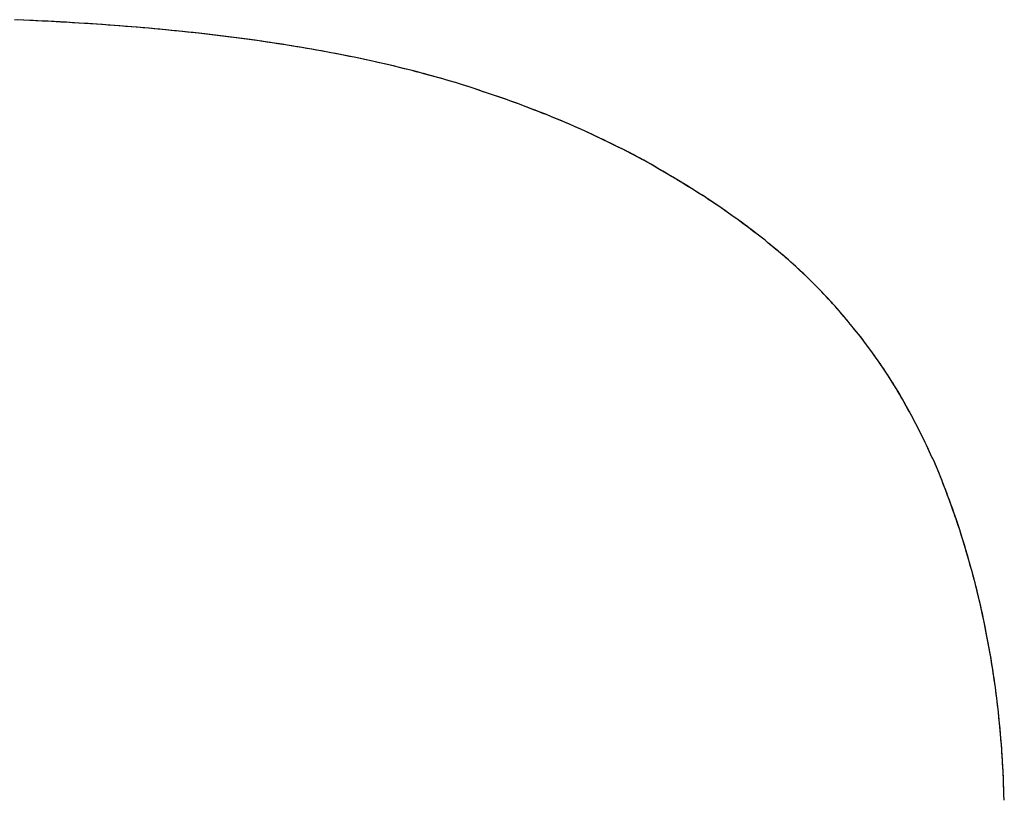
# Model space of a CAD drawing. Extents: x -3.81 to 3.81, y -1.89 to 1.9.
# Tile 23 of 149: x -2.8134 to -2.784, y 1.4255 to 1.4486. Entities that reach past the tile are written whole.
import ezdxf

# ---------------------------------------------------------------- set-up
doc = ezdxf.new("R2010")
doc.units = 0
doc.layers.get('0').update_dxf_attribs({"linetype": 'CONTINUOUS'})

# ---------------------------------------------------------------- blocks, each defined once
blk = doc.blocks.new('*U1')
blk.add_line((-2.791403, 1.442232, 4.2099), (-2.791403, 1.442232, 4.2098))
blk.add_line((-2.791403, 1.442232, 4.2099), (-2.791403, 1.442232, 4.2098))
for points in [[(-2.7914, 1.44223, 4.2099), (-2.7915, 1.4423, 4.2099), (-2.79159, 1.44237, 4.2099), (-2.79168, 1.44245, 4.2099), (-2.79178, 1.44252, 4.2099), (-2.79187, 1.44259, 4.2099), (-2.79197, 1.44266, 4.2099), (-2.79207, 1.44273, 4.2099), (-2.79216, 1.44279, 4.2099), (-2.79226, 1.44286, 4.2099), (-2.79235, 1.44293, 4.2099), (-2.79245, 1.443, 4.2099), (-2.79255, 1.44307, 4.2099), (-2.79265, 1.44313, 4.2099), (-2.79275, 1.4432, 4.2099), (-2.79285, 1.44326, 4.2099), (-2.79294, 1.44333, 4.2099), (-2.79304, 1.4434, 4.2099), (-2.79314, 1.44346, 4.2099), (-2.79324, 1.44352, 4.2099), (-2.79334, 1.44359, 4.2099), (-2.79345, 1.44365, 4.2099), (-2.79355, 1.44371, 4.2099), (-2.79365, 1.44378, 4.2099), (-2.79375, 1.44384, 4.2099), (-2.79385, 1.4439, 4.2099), (-2.79396, 1.44396, 4.2099), (-2.79406, 1.44402, 4.2099), (-2.79416, 1.44408, 4.2099), (-2.79427, 1.44414, 4.2099), (-2.79437, 1.4442, 4.2099), (-2.79448, 1.44426, 4.2099), (-2.79458, 1.44432, 4.2099), (-2.79469, 1.44438, 4.2099), (-2.79479, 1.44444, 4.2099), (-2.7949, 1.4445, 4.2099), (-2.79501, 1.44455, 4.2099), (-2.79511, 1.44461, 4.2099), (-2.79522, 1.44467, 4.2099), (-2.79533, 1.44472, 4.2099), (-2.79544, 1.44478, 4.2099), (-2.79555, 1.44483, 4.2099), (-2.79566, 1.44489, 4.2099), (-2.79576, 1.44494, 4.2099), (-2.79587, 1.44499, 4.2099), (-2.79598, 1.44505, 4.2099), (-2.7961, 1.4451, 4.2099), (-2.79621, 1.44515, 4.2099), (-2.79632, 1.44521, 4.2099), (-2.79643, 1.44526, 4.2099), (-2.79654, 1.44531, 4.2099), (-2.79665, 1.44536, 4.2099), (-2.79677, 1.44541, 4.2099), (-2.79688, 1.44546, 4.2099), (-2.79699, 1.44551, 4.2099), (-2.79711, 1.44556, 4.2099), (-2.79722, 1.44561, 4.2099), (-2.79734, 1.44566, 4.2099), (-2.79745, 1.4457, 4.2099), (-2.79757, 1.44575, 4.2099), (-2.79768, 1.4458, 4.2099), (-2.7978, 1.44584, 4.2099), (-2.79791, 1.44589, 4.2099), (-2.79803, 1.44594, 4.2099), (-2.79815, 1.44598, 4.2099), (-2.79827, 1.44603, 4.2099), (-2.79838, 1.44607, 4.2099), (-2.7985, 1.44612, 4.2099), (-2.79862, 1.44616, 4.2099), (-2.79874, 1.4462, 4.2099), (-2.79886, 1.44625, 4.2099), (-2.79898, 1.44629, 4.2099), (-2.7991, 1.44633, 4.2099), (-2.79922, 1.44637, 4.2099), (-2.79934, 1.44641, 4.2099), (-2.79946, 1.44645, 4.2099), (-2.79959, 1.44649, 4.2099), (-2.79971, 1.44653, 4.2099), (-2.79983, 1.44657, 4.2099), (-2.79995, 1.44661, 4.2099), (-2.80008, 1.44665, 4.2099), (-2.8002, 1.44669, 4.2099), (-2.80032, 1.44673, 4.2099), (-2.80045, 1.44677, 4.2099), (-2.80057, 1.4468, 4.2099), (-2.8007, 1.44684, 4.2099), (-2.80082, 1.44688, 4.2099), (-2.80095, 1.44691, 4.2099), (-2.80108, 1.44695, 4.2099), (-2.8012, 1.44698, 4.2099), (-2.80133, 1.44702, 4.2099), (-2.80146, 1.44705, 4.2099), (-2.80159, 1.44708, 4.2099), (-2.80171, 1.44712, 4.2099), (-2.80184, 1.44715, 4.2099), (-2.80197, 1.44718, 4.2099), (-2.8021, 1.44721, 4.2099), (-2.80223, 1.44725, 4.2099), (-2.80236, 1.44728, 4.2099), (-2.80249, 1.44731, 4.2099), (-2.80263, 1.44734, 4.2099), (-2.80276, 1.44737, 4.2099), (-2.80289, 1.4474, 4.2099), (-2.80303, 1.44743, 4.2099), (-2.80316, 1.44746, 4.2099), (-2.8033, 1.44749, 4.2099), (-2.80344, 1.44752, 4.2099), (-2.80358, 1.44754, 4.2099), (-2.80372, 1.44757, 4.2099), (-2.80385, 1.4476, 4.2099), (-2.804, 1.44763, 4.2099), (-2.80414, 1.44765, 4.2099), (-2.80428, 1.44768, 4.2099), (-2.80442, 1.44771, 4.2099), (-2.80457, 1.44773, 4.2099), (-2.80471, 1.44776, 4.2099), (-2.80485, 1.44778, 4.2099), (-2.805, 1.44781, 4.2099), (-2.80515, 1.44783, 4.2099), (-2.8053, 1.44786, 4.2099), (-2.80544, 1.44788, 4.2099), (-2.80559, 1.44791, 4.2099), (-2.80574, 1.44793, 4.2099), (-2.80589, 1.44795, 4.2099), (-2.80605, 1.44797, 4.2099), (-2.8062, 1.448, 4.2099), (-2.80635, 1.44802, 4.2099), (-2.80651, 1.44804, 4.2099), (-2.80666, 1.44806, 4.2099), (-2.80682, 1.44808, 4.2099), (-2.80697, 1.4481, 4.2099), (-2.80713, 1.44812, 4.2099), (-2.80729, 1.44814, 4.2099), (-2.80745, 1.44816, 4.2099), (-2.80761, 1.44818, 4.2099), (-2.80777, 1.4482, 4.2099), (-2.80793, 1.44822, 4.2099), (-2.80809, 1.44824, 4.2099), (-2.80825, 1.44826, 4.2099), (-2.80842, 1.44827, 4.2099), (-2.80858, 1.44829, 4.2099), (-2.80875, 1.44831, 4.2099), (-2.80891, 1.44832, 4.2099), (-2.80908, 1.44834, 4.2099), (-2.80925, 1.44836, 4.2099), (-2.80941, 1.44837, 4.2099), (-2.80958, 1.44839, 4.2099), (-2.80975, 1.4484, 4.2099), (-2.80992, 1.44842, 4.2099), (-2.8101, 1.44843, 4.2099), (-2.81027, 1.44844, 4.2099), (-2.81044, 1.44846, 4.2099), (-2.81061, 1.44847, 4.2099), (-2.81079, 1.44848, 4.2099), (-2.81096, 1.4485, 4.2099), (-2.81114, 1.44851, 4.2099), (-2.81132, 1.44852, 4.2099), (-2.8115, 1.44853, 4.2099), (-2.81167, 1.44854, 4.2099), (-2.81185, 1.44855, 4.2099), (-2.81203, 1.44857, 4.2099), (-2.81222, 1.44858, 4.2099), (-2.8124, 1.44859, 4.2099), (-2.81258, 1.4486, 4.2099), (-2.81276, 1.4486, 4.2099), (-2.81295, 1.44861, 4.2099), (-2.81313, 1.44862, 4.2099), (-2.81332, 1.44863, 4.2099), (-2.81351, 1.44864, 4.2099)], [(-2.7914, 1.44223, 4.2098), (-2.79154, 1.44234, 4.2098), (-2.79169, 1.44245, 4.2098), (-2.79183, 1.44255, 4.2098), (-2.79197, 1.44266, 4.2098), (-2.79212, 1.44276, 4.2098), (-2.79226, 1.44286, 4.2098), (-2.79241, 1.44297, 4.2098), (-2.79255, 1.44307, 4.2098), (-2.7927, 1.44317, 4.2098), (-2.79285, 1.44327, 4.2098), (-2.793, 1.44337, 4.2098), (-2.79315, 1.44346, 4.2098), (-2.7933, 1.44356, 4.2098), (-2.79345, 1.44366, 4.2098), (-2.7936, 1.44375, 4.2098), (-2.79376, 1.44384, 4.2098), (-2.79391, 1.44394, 4.2098), (-2.79407, 1.44403, 4.2098), (-2.79422, 1.44412, 4.2098), (-2.79438, 1.44421, 4.2098), (-2.79454, 1.4443, 4.2098), (-2.7947, 1.44439, 4.2098), (-2.79486, 1.44447, 4.2098), (-2.79502, 1.44456, 4.2098), (-2.79518, 1.44464, 4.2098), (-2.79534, 1.44473, 4.2098), (-2.7955, 1.44481, 4.2098), (-2.79567, 1.44489, 4.2098), (-2.79583, 1.44497, 4.2098), (-2.796, 1.44505, 4.2098), (-2.79616, 1.44513, 4.2098), (-2.79633, 1.44521, 4.2098), (-2.7965, 1.44529, 4.2098), (-2.79667, 1.44537, 4.2098), (-2.79684, 1.44544, 4.2098), (-2.79701, 1.44552, 4.2098), (-2.79718, 1.44559, 4.2098), (-2.79735, 1.44566, 4.2098), (-2.79753, 1.44573, 4.2098), (-2.7977, 1.44581, 4.2098), (-2.79788, 1.44588, 4.2098), (-2.79805, 1.44594, 4.2098), (-2.79823, 1.44601, 4.2098), (-2.7984, 1.44608, 4.2098), (-2.79858, 1.44615, 4.2098), (-2.79876, 1.44621, 4.2098), (-2.79894, 1.44628, 4.2098), (-2.79912, 1.44634, 4.2098), (-2.79931, 1.4464, 4.2098), (-2.79949, 1.44646, 4.2098), (-2.79967, 1.44652, 4.2098), (-2.79986, 1.44658, 4.2098), (-2.80004, 1.44664, 4.2098), (-2.80023, 1.4467, 4.2098), (-2.80041, 1.44676, 4.2098), (-2.8006, 1.44681, 4.2098), (-2.80079, 1.44687, 4.2098), (-2.80098, 1.44692, 4.2098), (-2.80117, 1.44697, 4.2098), (-2.80136, 1.44702, 4.2098), (-2.80155, 1.44708, 4.2098), (-2.80175, 1.44713, 4.2098), (-2.80194, 1.44717, 4.2098), (-2.80213, 1.44722, 4.2098), (-2.80233, 1.44727, 4.2098), (-2.80253, 1.44732, 4.2098), (-2.80273, 1.44736, 4.2098), (-2.80293, 1.44741, 4.2098), (-2.80313, 1.44745, 4.2098), (-2.80334, 1.4475, 4.2098), (-2.80355, 1.44754, 4.2098), (-2.80375, 1.44758, 4.2098), (-2.80397, 1.44762, 4.2098), (-2.80418, 1.44766, 4.2098), (-2.80439, 1.4477, 4.2098), (-2.80461, 1.44774, 4.2098), (-2.80483, 1.44778, 4.2098), (-2.80505, 1.44782, 4.2098), (-2.80527, 1.44785, 4.2098), (-2.80549, 1.44789, 4.2098), (-2.80572, 1.44792, 4.2098), (-2.80594, 1.44796, 4.2098), (-2.80617, 1.44799, 4.2098), (-2.8064, 1.44803, 4.2098), (-2.80663, 1.44806, 4.2098), (-2.80687, 1.44809, 4.2098), (-2.8071, 1.44812, 4.2098), (-2.80734, 1.44815, 4.2098), (-2.80758, 1.44818, 4.2098), (-2.80782, 1.44821, 4.2098), (-2.80807, 1.44824, 4.2098), (-2.80831, 1.44826, 4.2098), (-2.80856, 1.44829, 4.2098), (-2.80881, 1.44831, 4.2098), (-2.80906, 1.44834, 4.2098), (-2.80931, 1.44836, 4.2098), (-2.80956, 1.44839, 4.2098), (-2.80982, 1.44841, 4.2098), (-2.81008, 1.44843, 4.2098), (-2.81034, 1.44845, 4.2098), (-2.8106, 1.44847, 4.2098), (-2.81086, 1.44849, 4.2098), (-2.81112, 1.44851, 4.2098), (-2.81139, 1.44853, 4.2098), (-2.81166, 1.44854, 4.2098), (-2.81193, 1.44856, 4.2098), (-2.8122, 1.44857, 4.2098), (-2.81248, 1.44859, 4.2098), (-2.81275, 1.4486, 4.2098), (-2.81303, 1.44862, 4.2098), (-2.81331, 1.44863, 4.2098), (-2.81359, 1.44864, 4.2098)], [(-2.7914, 1.44223, 4.2098), (-2.79154, 1.44234, 4.2098), (-2.79169, 1.44245, 4.2098), (-2.79183, 1.44255, 4.2098), (-2.79197, 1.44266, 4.2098), (-2.79212, 1.44276, 4.2098), (-2.79226, 1.44286, 4.2098), (-2.79241, 1.44297, 4.2098), (-2.79255, 1.44307, 4.2098), (-2.7927, 1.44317, 4.2098), (-2.79285, 1.44327, 4.2098), (-2.793, 1.44337, 4.2098), (-2.79315, 1.44346, 4.2098), (-2.7933, 1.44356, 4.2098), (-2.79345, 1.44366, 4.2098), (-2.7936, 1.44375, 4.2098), (-2.79376, 1.44384, 4.2098), (-2.79391, 1.44394, 4.2098), (-2.79407, 1.44403, 4.2098), (-2.79422, 1.44412, 4.2098), (-2.79438, 1.44421, 4.2098), (-2.79454, 1.4443, 4.2098), (-2.7947, 1.44439, 4.2098), (-2.79486, 1.44447, 4.2098), (-2.79502, 1.44456, 4.2098), (-2.79518, 1.44464, 4.2098), (-2.79534, 1.44473, 4.2098), (-2.7955, 1.44481, 4.2098), (-2.79567, 1.44489, 4.2098), (-2.79583, 1.44497, 4.2098), (-2.796, 1.44505, 4.2098), (-2.79616, 1.44513, 4.2098), (-2.79633, 1.44521, 4.2098), (-2.7965, 1.44529, 4.2098), (-2.79667, 1.44537, 4.2098), (-2.79684, 1.44544, 4.2098), (-2.79701, 1.44552, 4.2098), (-2.79718, 1.44559, 4.2098), (-2.79735, 1.44566, 4.2098), (-2.79753, 1.44573, 4.2098), (-2.7977, 1.44581, 4.2098), (-2.79788, 1.44588, 4.2098), (-2.79805, 1.44594, 4.2098), (-2.79823, 1.44601, 4.2098), (-2.7984, 1.44608, 4.2098), (-2.79858, 1.44615, 4.2098), (-2.79876, 1.44621, 4.2098), (-2.79894, 1.44628, 4.2098), (-2.79912, 1.44634, 4.2098), (-2.79931, 1.4464, 4.2098), (-2.79949, 1.44646, 4.2098), (-2.79967, 1.44652, 4.2098), (-2.79986, 1.44658, 4.2098), (-2.80004, 1.44664, 4.2098), (-2.80023, 1.4467, 4.2098), (-2.80041, 1.44676, 4.2098), (-2.8006, 1.44681, 4.2098), (-2.80079, 1.44687, 4.2098), (-2.80098, 1.44692, 4.2098), (-2.80117, 1.44697, 4.2098), (-2.80136, 1.44702, 4.2098), (-2.80155, 1.44708, 4.2098), (-2.80175, 1.44713, 4.2098), (-2.80194, 1.44717, 4.2098), (-2.80213, 1.44722, 4.2098), (-2.80233, 1.44727, 4.2098), (-2.80253, 1.44732, 4.2098), (-2.80273, 1.44736, 4.2098), (-2.80293, 1.44741, 4.2098), (-2.80313, 1.44745, 4.2098), (-2.80334, 1.4475, 4.2098), (-2.80355, 1.44754, 4.2098), (-2.80375, 1.44758, 4.2098), (-2.80397, 1.44762, 4.2098), (-2.80418, 1.44766, 4.2098), (-2.80439, 1.4477, 4.2098), (-2.80461, 1.44774, 4.2098), (-2.80483, 1.44778, 4.2098), (-2.80505, 1.44782, 4.2098), (-2.80527, 1.44785, 4.2098), (-2.80549, 1.44789, 4.2098), (-2.80572, 1.44792, 4.2098), (-2.80594, 1.44796, 4.2098), (-2.80617, 1.44799, 4.2098), (-2.8064, 1.44803, 4.2098), (-2.80663, 1.44806, 4.2098), (-2.80687, 1.44809, 4.2098), (-2.8071, 1.44812, 4.2098), (-2.80734, 1.44815, 4.2098), (-2.80758, 1.44818, 4.2098), (-2.80782, 1.44821, 4.2098), (-2.80807, 1.44824, 4.2098), (-2.80831, 1.44826, 4.2098), (-2.80856, 1.44829, 4.2098), (-2.80881, 1.44831, 4.2098), (-2.80906, 1.44834, 4.2098), (-2.80931, 1.44836, 4.2098), (-2.80956, 1.44839, 4.2098), (-2.80982, 1.44841, 4.2098), (-2.81008, 1.44843, 4.2098), (-2.81034, 1.44845, 4.2098), (-2.8106, 1.44847, 4.2098), (-2.81086, 1.44849, 4.2098), (-2.81112, 1.44851, 4.2098), (-2.81139, 1.44853, 4.2098), (-2.81166, 1.44854, 4.2098), (-2.81193, 1.44856, 4.2098), (-2.8122, 1.44857, 4.2098), (-2.81248, 1.44859, 4.2098), (-2.81275, 1.4486, 4.2098), (-2.81303, 1.44862, 4.2098), (-2.81331, 1.44863, 4.2098), (-2.81359, 1.44864, 4.2098)], [(-2.7914, 1.44223, 4.2099), (-2.7915, 1.4423, 4.2099), (-2.79159, 1.44237, 4.2099), (-2.79168, 1.44245, 4.2099), (-2.79178, 1.44252, 4.2099), (-2.79187, 1.44259, 4.2099), (-2.79197, 1.44266, 4.2099), (-2.79207, 1.44273, 4.2099), (-2.79216, 1.44279, 4.2099), (-2.79226, 1.44286, 4.2099), (-2.79235, 1.44293, 4.2099), (-2.79245, 1.443, 4.2099), (-2.79255, 1.44307, 4.2099), (-2.79265, 1.44313, 4.2099), (-2.79275, 1.4432, 4.2099), (-2.79285, 1.44326, 4.2099), (-2.79294, 1.44333, 4.2099), (-2.79304, 1.4434, 4.2099), (-2.79314, 1.44346, 4.2099), (-2.79324, 1.44352, 4.2099), (-2.79334, 1.44359, 4.2099), (-2.79345, 1.44365, 4.2099), (-2.79355, 1.44371, 4.2099), (-2.79365, 1.44378, 4.2099), (-2.79375, 1.44384, 4.2099), (-2.79385, 1.4439, 4.2099), (-2.79396, 1.44396, 4.2099), (-2.79406, 1.44402, 4.2099), (-2.79416, 1.44408, 4.2099), (-2.79427, 1.44414, 4.2099), (-2.79437, 1.4442, 4.2099), (-2.79448, 1.44426, 4.2099), (-2.79458, 1.44432, 4.2099), (-2.79469, 1.44438, 4.2099), (-2.79479, 1.44444, 4.2099), (-2.7949, 1.4445, 4.2099), (-2.79501, 1.44455, 4.2099), (-2.79511, 1.44461, 4.2099), (-2.79522, 1.44467, 4.2099), (-2.79533, 1.44472, 4.2099), (-2.79544, 1.44478, 4.2099), (-2.79555, 1.44483, 4.2099), (-2.79566, 1.44489, 4.2099), (-2.79576, 1.44494, 4.2099), (-2.79587, 1.44499, 4.2099), (-2.79598, 1.44505, 4.2099), (-2.7961, 1.4451, 4.2099), (-2.79621, 1.44515, 4.2099), (-2.79632, 1.44521, 4.2099), (-2.79643, 1.44526, 4.2099), (-2.79654, 1.44531, 4.2099), (-2.79665, 1.44536, 4.2099), (-2.79677, 1.44541, 4.2099), (-2.79688, 1.44546, 4.2099), (-2.79699, 1.44551, 4.2099), (-2.79711, 1.44556, 4.2099), (-2.79722, 1.44561, 4.2099), (-2.79734, 1.44566, 4.2099), (-2.79745, 1.4457, 4.2099), (-2.79757, 1.44575, 4.2099), (-2.79768, 1.4458, 4.2099), (-2.7978, 1.44584, 4.2099), (-2.79791, 1.44589, 4.2099), (-2.79803, 1.44594, 4.2099), (-2.79815, 1.44598, 4.2099), (-2.79827, 1.44603, 4.2099), (-2.79838, 1.44607, 4.2099), (-2.7985, 1.44612, 4.2099), (-2.79862, 1.44616, 4.2099), (-2.79874, 1.4462, 4.2099), (-2.79886, 1.44625, 4.2099), (-2.79898, 1.44629, 4.2099), (-2.7991, 1.44633, 4.2099), (-2.79922, 1.44637, 4.2099), (-2.79934, 1.44641, 4.2099), (-2.79946, 1.44645, 4.2099), (-2.79959, 1.44649, 4.2099), (-2.79971, 1.44653, 4.2099), (-2.79983, 1.44657, 4.2099), (-2.79995, 1.44661, 4.2099), (-2.80008, 1.44665, 4.2099), (-2.8002, 1.44669, 4.2099), (-2.80032, 1.44673, 4.2099), (-2.80045, 1.44677, 4.2099), (-2.80057, 1.4468, 4.2099), (-2.8007, 1.44684, 4.2099), (-2.80082, 1.44688, 4.2099), (-2.80095, 1.44691, 4.2099), (-2.80108, 1.44695, 4.2099), (-2.8012, 1.44698, 4.2099), (-2.80133, 1.44702, 4.2099), (-2.80146, 1.44705, 4.2099), (-2.80159, 1.44708, 4.2099), (-2.80171, 1.44712, 4.2099), (-2.80184, 1.44715, 4.2099), (-2.80197, 1.44718, 4.2099), (-2.8021, 1.44721, 4.2099), (-2.80223, 1.44725, 4.2099), (-2.80236, 1.44728, 4.2099), (-2.80249, 1.44731, 4.2099), (-2.80263, 1.44734, 4.2099), (-2.80276, 1.44737, 4.2099), (-2.80289, 1.4474, 4.2099), (-2.80303, 1.44743, 4.2099), (-2.80316, 1.44746, 4.2099), (-2.8033, 1.44749, 4.2099), (-2.80344, 1.44752, 4.2099), (-2.80358, 1.44754, 4.2099), (-2.80372, 1.44757, 4.2099), (-2.80385, 1.4476, 4.2099), (-2.804, 1.44763, 4.2099), (-2.80414, 1.44765, 4.2099), (-2.80428, 1.44768, 4.2099), (-2.80442, 1.44771, 4.2099), (-2.80457, 1.44773, 4.2099), (-2.80471, 1.44776, 4.2099), (-2.80485, 1.44778, 4.2099), (-2.805, 1.44781, 4.2099), (-2.80515, 1.44783, 4.2099), (-2.8053, 1.44786, 4.2099), (-2.80544, 1.44788, 4.2099), (-2.80559, 1.44791, 4.2099), (-2.80574, 1.44793, 4.2099), (-2.80589, 1.44795, 4.2099), (-2.80605, 1.44797, 4.2099), (-2.8062, 1.448, 4.2099), (-2.80635, 1.44802, 4.2099), (-2.80651, 1.44804, 4.2099), (-2.80666, 1.44806, 4.2099), (-2.80682, 1.44808, 4.2099), (-2.80697, 1.4481, 4.2099), (-2.80713, 1.44812, 4.2099), (-2.80729, 1.44814, 4.2099), (-2.80745, 1.44816, 4.2099), (-2.80761, 1.44818, 4.2099), (-2.80777, 1.4482, 4.2099), (-2.80793, 1.44822, 4.2099), (-2.80809, 1.44824, 4.2099), (-2.80825, 1.44826, 4.2099), (-2.80842, 1.44827, 4.2099), (-2.80858, 1.44829, 4.2099), (-2.80875, 1.44831, 4.2099), (-2.80891, 1.44832, 4.2099), (-2.80908, 1.44834, 4.2099), (-2.80925, 1.44836, 4.2099), (-2.80941, 1.44837, 4.2099), (-2.80958, 1.44839, 4.2099), (-2.80975, 1.4484, 4.2099), (-2.80992, 1.44842, 4.2099), (-2.8101, 1.44843, 4.2099), (-2.81027, 1.44844, 4.2099), (-2.81044, 1.44846, 4.2099), (-2.81061, 1.44847, 4.2099), (-2.81079, 1.44848, 4.2099), (-2.81096, 1.4485, 4.2099), (-2.81114, 1.44851, 4.2099), (-2.81132, 1.44852, 4.2099), (-2.8115, 1.44853, 4.2099), (-2.81167, 1.44854, 4.2099), (-2.81185, 1.44855, 4.2099), (-2.81203, 1.44857, 4.2099), (-2.81222, 1.44858, 4.2099), (-2.8124, 1.44859, 4.2099), (-2.81258, 1.4486, 4.2099), (-2.81276, 1.4486, 4.2099), (-2.81295, 1.44861, 4.2099), (-2.81313, 1.44862, 4.2099), (-2.81332, 1.44863, 4.2099), (-2.81351, 1.44864, 4.2099)], [(-2.78403, 1.42544, 4.2099), (-2.78403, 1.42555, 4.2099), (-2.78403, 1.42566, 4.2099), (-2.78404, 1.42577, 4.2099), (-2.78404, 1.42588, 4.2099), (-2.78404, 1.42599, 4.2099), (-2.78405, 1.4261, 4.2099), (-2.78405, 1.42621, 4.2099), (-2.78406, 1.42632, 4.2099), (-2.78407, 1.42643, 4.2099), (-2.78407, 1.42654, 4.2099), (-2.78408, 1.42665, 4.2099), (-2.78409, 1.42676, 4.2099), (-2.78409, 1.42687, 4.2099), (-2.7841, 1.42698, 4.2099), (-2.78411, 1.42709, 4.2099), (-2.78412, 1.42719, 4.2099), (-2.78413, 1.4273, 4.2099), (-2.78414, 1.42741, 4.2099), (-2.78415, 1.42752, 4.2099), (-2.78416, 1.42763, 4.2099), (-2.78417, 1.42773, 4.2099), (-2.78418, 1.42784, 4.2099), (-2.78419, 1.42795, 4.2099), (-2.7842, 1.42806, 4.2099), (-2.78422, 1.42816, 4.2099), (-2.78423, 1.42827, 4.2099), (-2.78424, 1.42838, 4.2099), (-2.78426, 1.42848, 4.2099), (-2.78427, 1.42859, 4.2099), (-2.78428, 1.4287, 4.2099), (-2.7843, 1.4288, 4.2099), (-2.78431, 1.42891, 4.2099), (-2.78433, 1.42902, 4.2099), (-2.78435, 1.42912, 4.2099), (-2.78436, 1.42923, 4.2099), (-2.78438, 1.42933, 4.2099), (-2.7844, 1.42944, 4.2099), (-2.78441, 1.42954, 4.2099), (-2.78443, 1.42965, 4.2099), (-2.78445, 1.42975, 4.2099), (-2.78447, 1.42986, 4.2099), (-2.78449, 1.42996, 4.2099), (-2.78451, 1.43007, 4.2099), (-2.78453, 1.43017, 4.2099), (-2.78455, 1.43027, 4.2099), (-2.78457, 1.43038, 4.2099), (-2.78459, 1.43048, 4.2099), (-2.78461, 1.43059, 4.2099), (-2.78463, 1.43069, 4.2099), (-2.78465, 1.43079, 4.2099), (-2.78467, 1.4309, 4.2099), (-2.7847, 1.431, 4.2099), (-2.78472, 1.4311, 4.2099), (-2.78474, 1.4312, 4.2099), (-2.78477, 1.43131, 4.2099), (-2.78479, 1.43141, 4.2099), (-2.78482, 1.43151, 4.2099), (-2.78484, 1.43161, 4.2099), (-2.78487, 1.43172, 4.2099), (-2.78489, 1.43182, 4.2099), (-2.78492, 1.43192, 4.2099), (-2.78495, 1.43202, 4.2099), (-2.78497, 1.43212, 4.2099), (-2.785, 1.43222, 4.2099), (-2.78503, 1.43232, 4.2099), (-2.78506, 1.43243, 4.2099), (-2.78509, 1.43253, 4.2099), (-2.78512, 1.43263, 4.2099), (-2.78515, 1.43273, 4.2099), (-2.78518, 1.43283, 4.2099), (-2.78521, 1.43293, 4.2099), (-2.78524, 1.43303, 4.2099), (-2.78527, 1.43313, 4.2099), (-2.7853, 1.43323, 4.2099), (-2.78533, 1.43333, 4.2099), (-2.78536, 1.43343, 4.2099), (-2.7854, 1.43353, 4.2099), (-2.78543, 1.43362, 4.2099), (-2.78546, 1.43372, 4.2099), (-2.7855, 1.43382, 4.2099), (-2.78553, 1.43392, 4.2099), (-2.78556, 1.43402, 4.2099), (-2.7856, 1.43412, 4.2099), (-2.78564, 1.43422, 4.2099), (-2.78567, 1.43431, 4.2099), (-2.78571, 1.43441, 4.2099), (-2.78574, 1.43451, 4.2099), (-2.78578, 1.43461, 4.2099), (-2.78582, 1.4347, 4.2099), (-2.78586, 1.4348, 4.2099), (-2.78589, 1.4349, 4.2099), (-2.78593, 1.43499, 4.2099), (-2.78597, 1.43509, 4.2099), (-2.78601, 1.43518, 4.2099), (-2.78605, 1.43528, 4.2099), (-2.78609, 1.43537, 4.2099), (-2.78613, 1.43547, 4.2099), (-2.78617, 1.43556, 4.2099), (-2.78622, 1.43566, 4.2099), (-2.78626, 1.43575, 4.2099), (-2.7863, 1.43584, 4.2099), (-2.78634, 1.43593, 4.2099), (-2.78639, 1.43603, 4.2099), (-2.78643, 1.43612, 4.2099), (-2.78648, 1.43621, 4.2099), (-2.78652, 1.4363, 4.2099), (-2.78657, 1.43639, 4.2099), (-2.78661, 1.43648, 4.2099), (-2.78666, 1.43657, 4.2099), (-2.78671, 1.43666, 4.2099), (-2.78675, 1.43675, 4.2099), (-2.7868, 1.43684, 4.2099), (-2.78685, 1.43693, 4.2099), (-2.7869, 1.43701, 4.2099), (-2.78695, 1.4371, 4.2099), (-2.787, 1.43719, 4.2099), (-2.78704, 1.43728, 4.2099), (-2.7871, 1.43736, 4.2099), (-2.78715, 1.43745, 4.2099), (-2.7872, 1.43753, 4.2099), (-2.78725, 1.43762, 4.2099), (-2.7873, 1.4377, 4.2099), (-2.78735, 1.43779, 4.2099), (-2.78741, 1.43787, 4.2099), (-2.78746, 1.43796, 4.2099), (-2.78751, 1.43804, 4.2099), (-2.78757, 1.43812, 4.2099), (-2.78762, 1.43821, 4.2099), (-2.78768, 1.43829, 4.2099), (-2.78773, 1.43837, 4.2099), (-2.78779, 1.43845, 4.2099), (-2.78785, 1.43853, 4.2099), (-2.7879, 1.43861, 4.2099), (-2.78796, 1.43869, 4.2099), (-2.78802, 1.43877, 4.2099), (-2.78808, 1.43885, 4.2099), (-2.78814, 1.43893, 4.2099), (-2.7882, 1.43901, 4.2099), (-2.78825, 1.43909, 4.2099), (-2.78831, 1.43917, 4.2099), (-2.78838, 1.43925, 4.2099), (-2.78844, 1.43932, 4.2099), (-2.7885, 1.4394, 4.2099), (-2.78856, 1.43948, 4.2099), (-2.78862, 1.43955, 4.2099), (-2.78868, 1.43963, 4.2099), (-2.78875, 1.4397, 4.2099), (-2.78881, 1.43978, 4.2099), (-2.78888, 1.43985, 4.2099), (-2.78894, 1.43993, 4.2099), (-2.78901, 1.44, 4.2099), (-2.78907, 1.44008, 4.2099), (-2.78914, 1.44015, 4.2099), (-2.7892, 1.44022, 4.2099), (-2.78927, 1.44029, 4.2099), (-2.78934, 1.44037, 4.2099), (-2.78941, 1.44044, 4.2099), (-2.78947, 1.44051, 4.2099), (-2.78954, 1.44058, 4.2099), (-2.78961, 1.44065, 4.2099), (-2.78968, 1.44072, 4.2099), (-2.78975, 1.44079, 4.2099), (-2.78982, 1.44086, 4.2099), (-2.78989, 1.44093, 4.2099), (-2.78996, 1.441, 4.2099), (-2.79003, 1.44107, 4.2099), (-2.79011, 1.44113, 4.2099), (-2.79018, 1.4412, 4.2099), (-2.79025, 1.44127, 4.2099), (-2.79033, 1.44134, 4.2099), (-2.7904, 1.4414, 4.2099), (-2.79047, 1.44147, 4.2099), (-2.79055, 1.44153, 4.2099), (-2.79062, 1.4416, 4.2099), (-2.7907, 1.44166, 4.2099), (-2.79078, 1.44173, 4.2099), (-2.79085, 1.44179, 4.2099), (-2.79093, 1.44186, 4.2099), (-2.79101, 1.44192, 4.2099), (-2.79109, 1.44198, 4.2099), (-2.79116, 1.44205, 4.2099), (-2.79124, 1.44211, 4.2099), (-2.79132, 1.44217, 4.2099), (-2.7914, 1.44223, 4.2099)], [(-2.78402, 1.42533, 4.2098), (-2.78403, 1.4255, 4.2098), (-2.78403, 1.42566, 4.2098), (-2.78404, 1.42583, 4.2098), (-2.78404, 1.42599, 4.2098), (-2.78405, 1.42616, 4.2098), (-2.78406, 1.42633, 4.2098), (-2.78407, 1.42649, 4.2098), (-2.78408, 1.42665, 4.2098), (-2.78409, 1.42682, 4.2098), (-2.7841, 1.42698, 4.2098), (-2.78412, 1.42715, 4.2098), (-2.78413, 1.42731, 4.2098), (-2.78414, 1.42747, 4.2098), (-2.78416, 1.42763, 4.2098), (-2.78418, 1.4278, 4.2098), (-2.78419, 1.42796, 4.2098), (-2.78421, 1.42812, 4.2098), (-2.78423, 1.42828, 4.2098), (-2.78425, 1.42844, 4.2098), (-2.78427, 1.4286, 4.2098), (-2.78429, 1.42876, 4.2098), (-2.78432, 1.42892, 4.2098), (-2.78434, 1.42908, 4.2098), (-2.78436, 1.42924, 4.2098), (-2.78439, 1.4294, 4.2098), (-2.78441, 1.42956, 4.2098), (-2.78444, 1.42971, 4.2098), (-2.78447, 1.42987, 4.2098), (-2.7845, 1.43003, 4.2098), (-2.78453, 1.43018, 4.2098), (-2.78456, 1.43034, 4.2098), (-2.78459, 1.4305, 4.2098), (-2.78462, 1.43065, 4.2098), (-2.78466, 1.43081, 4.2098), (-2.78469, 1.43096, 4.2098), (-2.78472, 1.43112, 4.2098), (-2.78476, 1.43127, 4.2098), (-2.7848, 1.43143, 4.2098), (-2.78483, 1.43158, 4.2098), (-2.78487, 1.43173, 4.2098), (-2.78491, 1.43189, 4.2098), (-2.78495, 1.43204, 4.2098), (-2.78499, 1.43219, 4.2098), (-2.78504, 1.43234, 4.2098), (-2.78508, 1.4325, 4.2098), (-2.78512, 1.43265, 4.2098), (-2.78517, 1.4328, 4.2098), (-2.78521, 1.43295, 4.2098), (-2.78526, 1.4331, 4.2098), (-2.78531, 1.43325, 4.2098), (-2.78535, 1.4334, 4.2098), (-2.7854, 1.43355, 4.2098), (-2.78545, 1.4337, 4.2098), (-2.7855, 1.43384, 4.2098), (-2.78556, 1.43399, 4.2098), (-2.78561, 1.43414, 4.2098), (-2.78566, 1.43429, 4.2098), (-2.78572, 1.43443, 4.2098), (-2.78577, 1.43458, 4.2098), (-2.78583, 1.43473, 4.2098), (-2.78588, 1.43487, 4.2098), (-2.78594, 1.43502, 4.2098), (-2.786, 1.43516, 4.2098), (-2.78606, 1.4353, 4.2098), (-2.78612, 1.43545, 4.2098), (-2.78619, 1.43559, 4.2098), (-2.78625, 1.43573, 4.2098), (-2.78631, 1.43587, 4.2098), (-2.78638, 1.43601, 4.2098), (-2.78644, 1.43614, 4.2098), (-2.78651, 1.43628, 4.2098), (-2.78658, 1.43642, 4.2098), (-2.78665, 1.43655, 4.2098), (-2.78672, 1.43669, 4.2098), (-2.78679, 1.43682, 4.2098), (-2.78686, 1.43695, 4.2098), (-2.78694, 1.43709, 4.2098), (-2.78701, 1.43722, 4.2098), (-2.78709, 1.43735, 4.2098), (-2.78716, 1.43748, 4.2098), (-2.78724, 1.43761, 4.2098), (-2.78732, 1.43773, 4.2098), (-2.7874, 1.43786, 4.2098), (-2.78748, 1.43799, 4.2098), (-2.78756, 1.43811, 4.2098), (-2.78764, 1.43823, 4.2098), (-2.78773, 1.43836, 4.2098), (-2.78781, 1.43848, 4.2098), (-2.7879, 1.4386, 4.2098), (-2.78798, 1.43872, 4.2098), (-2.78807, 1.43884, 4.2098), (-2.78816, 1.43896, 4.2098), (-2.78825, 1.43908, 4.2098), (-2.78834, 1.4392, 4.2098), (-2.78843, 1.43931, 4.2098), (-2.78852, 1.43943, 4.2098), (-2.78862, 1.43955, 4.2098), (-2.78871, 1.43966, 4.2098), (-2.78881, 1.43977, 4.2098), (-2.7889, 1.43988, 4.2098), (-2.789, 1.44, 4.2098), (-2.7891, 1.44011, 4.2098), (-2.7892, 1.44022, 4.2098), (-2.7893, 1.44033, 4.2098), (-2.7894, 1.44043, 4.2098), (-2.7895, 1.44054, 4.2098), (-2.78961, 1.44065, 4.2098), (-2.78971, 1.44075, 4.2098), (-2.78982, 1.44086, 4.2098), (-2.78992, 1.44096, 4.2098), (-2.79003, 1.44106, 4.2098), (-2.79014, 1.44117, 4.2098), (-2.79025, 1.44127, 4.2098), (-2.79036, 1.44137, 4.2098), (-2.79047, 1.44147, 4.2098), (-2.79059, 1.44157, 4.2098), (-2.7907, 1.44166, 4.2098), (-2.79081, 1.44176, 4.2098), (-2.79093, 1.44186, 4.2098), (-2.79105, 1.44195, 4.2098), (-2.79116, 1.44205, 4.2098), (-2.79128, 1.44214, 4.2098), (-2.7914, 1.44223, 4.2098)], [(-2.78402, 1.42533, 4.2098), (-2.78403, 1.4255, 4.2098), (-2.78403, 1.42566, 4.2098), (-2.78404, 1.42583, 4.2098), (-2.78404, 1.42599, 4.2098), (-2.78405, 1.42616, 4.2098), (-2.78406, 1.42633, 4.2098), (-2.78407, 1.42649, 4.2098), (-2.78408, 1.42665, 4.2098), (-2.78409, 1.42682, 4.2098), (-2.7841, 1.42698, 4.2098), (-2.78412, 1.42715, 4.2098), (-2.78413, 1.42731, 4.2098), (-2.78414, 1.42747, 4.2098), (-2.78416, 1.42763, 4.2098), (-2.78418, 1.4278, 4.2098), (-2.78419, 1.42796, 4.2098), (-2.78421, 1.42812, 4.2098), (-2.78423, 1.42828, 4.2098), (-2.78425, 1.42844, 4.2098), (-2.78427, 1.4286, 4.2098), (-2.78429, 1.42876, 4.2098), (-2.78432, 1.42892, 4.2098), (-2.78434, 1.42908, 4.2098), (-2.78436, 1.42924, 4.2098), (-2.78439, 1.4294, 4.2098), (-2.78441, 1.42956, 4.2098), (-2.78444, 1.42971, 4.2098), (-2.78447, 1.42987, 4.2098), (-2.7845, 1.43003, 4.2098), (-2.78453, 1.43018, 4.2098), (-2.78456, 1.43034, 4.2098), (-2.78459, 1.4305, 4.2098), (-2.78462, 1.43065, 4.2098), (-2.78466, 1.43081, 4.2098), (-2.78469, 1.43096, 4.2098), (-2.78472, 1.43112, 4.2098), (-2.78476, 1.43127, 4.2098), (-2.7848, 1.43143, 4.2098), (-2.78483, 1.43158, 4.2098), (-2.78487, 1.43173, 4.2098), (-2.78491, 1.43189, 4.2098), (-2.78495, 1.43204, 4.2098), (-2.78499, 1.43219, 4.2098), (-2.78504, 1.43234, 4.2098), (-2.78508, 1.4325, 4.2098), (-2.78512, 1.43265, 4.2098), (-2.78517, 1.4328, 4.2098), (-2.78521, 1.43295, 4.2098), (-2.78526, 1.4331, 4.2098), (-2.78531, 1.43325, 4.2098), (-2.78535, 1.4334, 4.2098), (-2.7854, 1.43355, 4.2098), (-2.78545, 1.4337, 4.2098), (-2.7855, 1.43384, 4.2098), (-2.78556, 1.43399, 4.2098), (-2.78561, 1.43414, 4.2098), (-2.78566, 1.43429, 4.2098), (-2.78572, 1.43443, 4.2098), (-2.78577, 1.43458, 4.2098), (-2.78583, 1.43473, 4.2098), (-2.78588, 1.43487, 4.2098), (-2.78594, 1.43502, 4.2098), (-2.786, 1.43516, 4.2098), (-2.78606, 1.4353, 4.2098), (-2.78612, 1.43545, 4.2098), (-2.78619, 1.43559, 4.2098), (-2.78625, 1.43573, 4.2098), (-2.78631, 1.43587, 4.2098), (-2.78638, 1.43601, 4.2098), (-2.78644, 1.43614, 4.2098), (-2.78651, 1.43628, 4.2098), (-2.78658, 1.43642, 4.2098), (-2.78665, 1.43655, 4.2098), (-2.78672, 1.43669, 4.2098), (-2.78679, 1.43682, 4.2098), (-2.78686, 1.43695, 4.2098), (-2.78694, 1.43709, 4.2098), (-2.78701, 1.43722, 4.2098), (-2.78709, 1.43735, 4.2098), (-2.78716, 1.43748, 4.2098), (-2.78724, 1.43761, 4.2098), (-2.78732, 1.43773, 4.2098), (-2.7874, 1.43786, 4.2098), (-2.78748, 1.43799, 4.2098), (-2.78756, 1.43811, 4.2098), (-2.78764, 1.43823, 4.2098), (-2.78773, 1.43836, 4.2098), (-2.78781, 1.43848, 4.2098), (-2.7879, 1.4386, 4.2098), (-2.78798, 1.43872, 4.2098), (-2.78807, 1.43884, 4.2098), (-2.78816, 1.43896, 4.2098), (-2.78825, 1.43908, 4.2098), (-2.78834, 1.4392, 4.2098), (-2.78843, 1.43931, 4.2098), (-2.78852, 1.43943, 4.2098), (-2.78862, 1.43955, 4.2098), (-2.78871, 1.43966, 4.2098), (-2.78881, 1.43977, 4.2098), (-2.7889, 1.43988, 4.2098), (-2.789, 1.44, 4.2098), (-2.7891, 1.44011, 4.2098), (-2.7892, 1.44022, 4.2098), (-2.7893, 1.44033, 4.2098), (-2.7894, 1.44043, 4.2098), (-2.7895, 1.44054, 4.2098), (-2.78961, 1.44065, 4.2098), (-2.78971, 1.44075, 4.2098), (-2.78982, 1.44086, 4.2098), (-2.78992, 1.44096, 4.2098), (-2.79003, 1.44106, 4.2098), (-2.79014, 1.44117, 4.2098), (-2.79025, 1.44127, 4.2098), (-2.79036, 1.44137, 4.2098), (-2.79047, 1.44147, 4.2098), (-2.79059, 1.44157, 4.2098), (-2.7907, 1.44166, 4.2098), (-2.79081, 1.44176, 4.2098), (-2.79093, 1.44186, 4.2098), (-2.79105, 1.44195, 4.2098), (-2.79116, 1.44205, 4.2098), (-2.79128, 1.44214, 4.2098), (-2.7914, 1.44223, 4.2098)], [(-2.78403, 1.42544, 4.2099), (-2.78403, 1.42555, 4.2099), (-2.78403, 1.42566, 4.2099), (-2.78404, 1.42577, 4.2099), (-2.78404, 1.42588, 4.2099), (-2.78404, 1.42599, 4.2099), (-2.78405, 1.4261, 4.2099), (-2.78405, 1.42621, 4.2099), (-2.78406, 1.42632, 4.2099), (-2.78407, 1.42643, 4.2099), (-2.78407, 1.42654, 4.2099), (-2.78408, 1.42665, 4.2099), (-2.78409, 1.42676, 4.2099), (-2.78409, 1.42687, 4.2099), (-2.7841, 1.42698, 4.2099), (-2.78411, 1.42709, 4.2099), (-2.78412, 1.42719, 4.2099), (-2.78413, 1.4273, 4.2099), (-2.78414, 1.42741, 4.2099), (-2.78415, 1.42752, 4.2099), (-2.78416, 1.42763, 4.2099), (-2.78417, 1.42773, 4.2099), (-2.78418, 1.42784, 4.2099), (-2.78419, 1.42795, 4.2099), (-2.7842, 1.42806, 4.2099), (-2.78422, 1.42816, 4.2099), (-2.78423, 1.42827, 4.2099), (-2.78424, 1.42838, 4.2099), (-2.78426, 1.42848, 4.2099), (-2.78427, 1.42859, 4.2099), (-2.78428, 1.4287, 4.2099), (-2.7843, 1.4288, 4.2099), (-2.78431, 1.42891, 4.2099), (-2.78433, 1.42902, 4.2099), (-2.78435, 1.42912, 4.2099), (-2.78436, 1.42923, 4.2099), (-2.78438, 1.42933, 4.2099), (-2.7844, 1.42944, 4.2099), (-2.78441, 1.42954, 4.2099), (-2.78443, 1.42965, 4.2099), (-2.78445, 1.42975, 4.2099), (-2.78447, 1.42986, 4.2099), (-2.78449, 1.42996, 4.2099), (-2.78451, 1.43007, 4.2099), (-2.78453, 1.43017, 4.2099), (-2.78455, 1.43027, 4.2099), (-2.78457, 1.43038, 4.2099), (-2.78459, 1.43048, 4.2099), (-2.78461, 1.43059, 4.2099), (-2.78463, 1.43069, 4.2099), (-2.78465, 1.43079, 4.2099), (-2.78467, 1.4309, 4.2099), (-2.7847, 1.431, 4.2099), (-2.78472, 1.4311, 4.2099), (-2.78474, 1.4312, 4.2099), (-2.78477, 1.43131, 4.2099), (-2.78479, 1.43141, 4.2099), (-2.78482, 1.43151, 4.2099), (-2.78484, 1.43161, 4.2099), (-2.78487, 1.43172, 4.2099), (-2.78489, 1.43182, 4.2099), (-2.78492, 1.43192, 4.2099), (-2.78495, 1.43202, 4.2099), (-2.78497, 1.43212, 4.2099), (-2.785, 1.43222, 4.2099), (-2.78503, 1.43232, 4.2099), (-2.78506, 1.43243, 4.2099), (-2.78509, 1.43253, 4.2099), (-2.78512, 1.43263, 4.2099), (-2.78515, 1.43273, 4.2099), (-2.78518, 1.43283, 4.2099), (-2.78521, 1.43293, 4.2099), (-2.78524, 1.43303, 4.2099), (-2.78527, 1.43313, 4.2099), (-2.7853, 1.43323, 4.2099), (-2.78533, 1.43333, 4.2099), (-2.78536, 1.43343, 4.2099), (-2.7854, 1.43353, 4.2099), (-2.78543, 1.43362, 4.2099), (-2.78546, 1.43372, 4.2099), (-2.7855, 1.43382, 4.2099), (-2.78553, 1.43392, 4.2099), (-2.78556, 1.43402, 4.2099), (-2.7856, 1.43412, 4.2099), (-2.78564, 1.43422, 4.2099), (-2.78567, 1.43431, 4.2099), (-2.78571, 1.43441, 4.2099), (-2.78574, 1.43451, 4.2099), (-2.78578, 1.43461, 4.2099), (-2.78582, 1.4347, 4.2099), (-2.78586, 1.4348, 4.2099), (-2.78589, 1.4349, 4.2099), (-2.78593, 1.43499, 4.2099), (-2.78597, 1.43509, 4.2099), (-2.78601, 1.43518, 4.2099), (-2.78605, 1.43528, 4.2099), (-2.78609, 1.43537, 4.2099), (-2.78613, 1.43547, 4.2099), (-2.78617, 1.43556, 4.2099), (-2.78622, 1.43566, 4.2099), (-2.78626, 1.43575, 4.2099), (-2.7863, 1.43584, 4.2099), (-2.78634, 1.43593, 4.2099), (-2.78639, 1.43603, 4.2099), (-2.78643, 1.43612, 4.2099), (-2.78648, 1.43621, 4.2099), (-2.78652, 1.4363, 4.2099), (-2.78657, 1.43639, 4.2099), (-2.78661, 1.43648, 4.2099), (-2.78666, 1.43657, 4.2099), (-2.78671, 1.43666, 4.2099), (-2.78675, 1.43675, 4.2099), (-2.7868, 1.43684, 4.2099), (-2.78685, 1.43693, 4.2099), (-2.7869, 1.43701, 4.2099), (-2.78695, 1.4371, 4.2099), (-2.787, 1.43719, 4.2099), (-2.78704, 1.43728, 4.2099), (-2.7871, 1.43736, 4.2099), (-2.78715, 1.43745, 4.2099), (-2.7872, 1.43753, 4.2099), (-2.78725, 1.43762, 4.2099), (-2.7873, 1.4377, 4.2099), (-2.78735, 1.43779, 4.2099), (-2.78741, 1.43787, 4.2099), (-2.78746, 1.43796, 4.2099), (-2.78751, 1.43804, 4.2099), (-2.78757, 1.43812, 4.2099), (-2.78762, 1.43821, 4.2099), (-2.78768, 1.43829, 4.2099), (-2.78773, 1.43837, 4.2099), (-2.78779, 1.43845, 4.2099), (-2.78785, 1.43853, 4.2099), (-2.7879, 1.43861, 4.2099), (-2.78796, 1.43869, 4.2099), (-2.78802, 1.43877, 4.2099), (-2.78808, 1.43885, 4.2099), (-2.78814, 1.43893, 4.2099), (-2.7882, 1.43901, 4.2099), (-2.78825, 1.43909, 4.2099), (-2.78831, 1.43917, 4.2099), (-2.78838, 1.43925, 4.2099), (-2.78844, 1.43932, 4.2099), (-2.7885, 1.4394, 4.2099), (-2.78856, 1.43948, 4.2099), (-2.78862, 1.43955, 4.2099), (-2.78868, 1.43963, 4.2099), (-2.78875, 1.4397, 4.2099), (-2.78881, 1.43978, 4.2099), (-2.78888, 1.43985, 4.2099), (-2.78894, 1.43993, 4.2099), (-2.78901, 1.44, 4.2099), (-2.78907, 1.44008, 4.2099), (-2.78914, 1.44015, 4.2099), (-2.7892, 1.44022, 4.2099), (-2.78927, 1.44029, 4.2099), (-2.78934, 1.44037, 4.2099), (-2.78941, 1.44044, 4.2099), (-2.78947, 1.44051, 4.2099), (-2.78954, 1.44058, 4.2099), (-2.78961, 1.44065, 4.2099), (-2.78968, 1.44072, 4.2099), (-2.78975, 1.44079, 4.2099), (-2.78982, 1.44086, 4.2099), (-2.78989, 1.44093, 4.2099), (-2.78996, 1.441, 4.2099), (-2.79003, 1.44107, 4.2099), (-2.79011, 1.44113, 4.2099), (-2.79018, 1.4412, 4.2099), (-2.79025, 1.44127, 4.2099), (-2.79033, 1.44134, 4.2099), (-2.7904, 1.4414, 4.2099), (-2.79047, 1.44147, 4.2099), (-2.79055, 1.44153, 4.2099), (-2.79062, 1.4416, 4.2099), (-2.7907, 1.44166, 4.2099), (-2.79078, 1.44173, 4.2099), (-2.79085, 1.44179, 4.2099), (-2.79093, 1.44186, 4.2099), (-2.79101, 1.44192, 4.2099), (-2.79109, 1.44198, 4.2099), (-2.79116, 1.44205, 4.2099), (-2.79124, 1.44211, 4.2099), (-2.79132, 1.44217, 4.2099), (-2.7914, 1.44223, 4.2099)]]:
    blk.add_polyline3d(points)

msp = doc.modelspace()

# ---------------------------------------------------------------- block references
msp.add_blockref('*U1', (0, 0))

doc.saveas('drawing.dxf')
